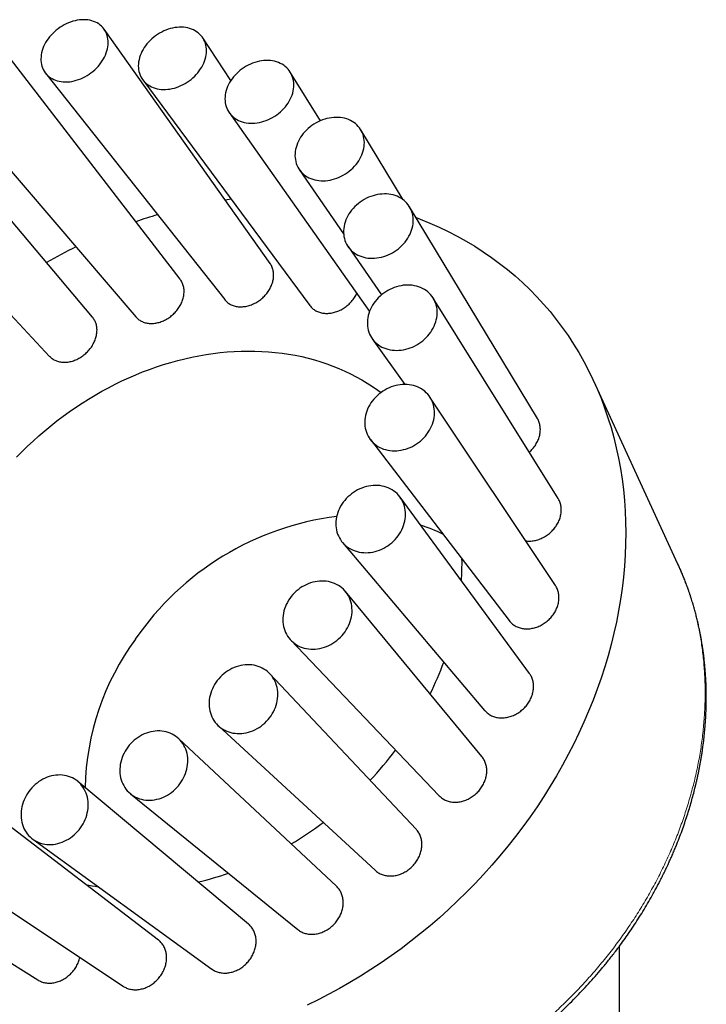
# Model space of a CAD drawing. Header units: millimetres. Extents: x 8 to 1004, y 12 to 903.
# Tile 43 of 57: x 946 to 977, y 400 to 445. Entities that reach past the tile are written whole.
import ezdxf

# ---------------------------------------------------------------- set-up
doc = ezdxf.new("R2010")
doc.units = ezdxf.units.MM

msp = doc.modelspace()

# ---------------------------------------------------------------- linework, layer by layer
at = {"color": 7, "linetype": 'Continuous', "lineweight": 30}
for p, q in [((957.356, 433.641), (949.815, 444.29)), ((955.573, 441.963), (954.295, 443.902)), ((953.267, 432.916), (945.137, 443.48)), ((947.147, 442.293), (955.292, 431.993)), ((959.654, 440.133), (958.275, 442.342)), ((951.564, 441.993), (959.169, 431.72)), ((949.285, 431.188), (940.58, 441.525)), ((942.549, 441.379), (951.255, 431.206)), ((955.499, 440.499), (961.878, 431.456)), ((963.411, 436.531), (961.483, 439.718)), ((938.086, 439.314), (947.333, 429.411)), ((958.683, 437.911), (960.7, 434.98)), ((969.511, 426.585), (963.699, 436.211)), ((960.901, 434.403), (962.42, 432.204)), ((970.455, 422.943), (964.772, 432.063)), ((962.003, 430.211), (963.491, 428.132)), ((975.903, 419.957), (972.074, 428.275)), ((970.333, 418.984), (964.626, 427.558)), ((961.916, 425.621), (968.23, 417.387)), ((969.151, 414.978), (963.267, 423.005)), ((960.65, 420.943), (967.111, 413.305)), ((975.901, 419.95), (975.899, 419.955)), ((966.99, 411.198), (960.785, 418.711)), ((958.293, 416.5), (965.032, 409.429)), ((963.995, 407.899), (957.35, 414.966)), ((955.006, 412.598), (962.135, 406.027)), ((960.374, 405.301), (953.198, 412.019)), ((956.377, 403.58), (948.617, 410.069)), ((951.009, 409.508), (958.615, 403.334)), ((952.278, 402.852), (943.923, 409.25)), ((946.569, 407.442), (954.707, 401.535)), ((937.571, 406.859), (946.798, 401.039)), ((941.986, 406.539), (950.677, 400.753)), ((973.247, 325.528), (973.247, 402.583))]:
    msp.add_line(p, q, dxfattribs=at)
at = {"color": 7, "linetype": 'Continuous', "lineweight": 30, "flags": 128}
for points in [[(949.963, 443.398), (949.981, 443.49), (949.992, 443.581), (949.996, 443.672), (949.995, 443.76), (949.986, 443.847), (949.971, 443.932), (949.95, 444.014), (949.922, 444.092), (949.888, 444.168), (949.848, 444.24), (949.802, 444.308), (949.75, 444.371), (949.693, 444.431), (949.63, 444.485), (949.563, 444.534), (949.491, 444.578), (949.414, 444.617), (949.334, 444.65), (949.249, 444.677), (949.162, 444.699), (949.071, 444.714), (948.978, 444.724), (948.882, 444.727), (948.785, 444.724), (948.686, 444.716), (948.587, 444.701), (948.487, 444.681), (948.386, 444.654), (948.287, 444.622), (948.188, 444.584), (948.09, 444.541), (947.993, 444.492), (947.899, 444.439), (947.807, 444.38), (947.718, 444.317), (947.633, 444.25), (947.55, 444.179), (947.472, 444.103), (947.398, 444.025), (947.329, 443.944), (947.264, 443.859), (947.205, 443.773), (947.151, 443.684), (947.102, 443.594), (947.06, 443.503), (947.023, 443.411), (946.993, 443.318), (946.969, 443.226), (946.951, 443.133), (946.94, 443.042), (946.935, 442.952), (946.937, 442.863), (946.945, 442.776), (946.96, 442.692), (946.982, 442.61), (947.01, 442.531), (947.044, 442.455), (947.084, 442.383), (947.13, 442.315), (947.181, 442.252), (947.239, 442.193), (947.301, 442.138), (947.369, 442.089), (947.441, 442.045), (947.517, 442.007), (947.598, 441.973), (947.682, 441.946), (947.77, 441.925), (947.861, 441.909), (947.954, 441.9), (948.049, 441.896), (948.147, 441.899), (948.245, 441.907), (948.345, 441.922), (948.445, 441.943), (948.545, 441.969), (948.645, 442.001), (948.744, 442.039), (948.842, 442.083), (948.938, 442.131), (949.032, 442.185), (949.124, 442.243), (949.213, 442.306), (949.299, 442.373), (949.381, 442.445), (949.459, 442.52), (949.533, 442.598), (949.603, 442.68), (949.667, 442.764), (949.727, 442.85), (949.781, 442.939), (949.829, 443.029), (949.872, 443.12), (949.909, 443.212), (949.939, 443.305), (949.963, 443.398)], [(954.299, 442.662), (954.342, 442.753), (954.378, 442.845), (954.409, 442.938), (954.432, 443.03), (954.45, 443.123), (954.46, 443.215), (954.464, 443.306), (954.462, 443.395), (954.453, 443.482), (954.437, 443.568), (954.414, 443.651), (954.386, 443.73), (954.351, 443.807), (954.31, 443.88), (954.262, 443.949), (954.209, 444.014), (954.151, 444.075), (954.087, 444.13), (954.018, 444.181), (953.945, 444.227), (953.867, 444.267), (953.785, 444.301), (953.699, 444.33), (953.61, 444.353), (953.518, 444.37), (953.423, 444.382), (953.327, 444.387), (953.228, 444.386), (953.128, 444.379), (953.027, 444.366), (952.926, 444.347), (952.824, 444.322), (952.723, 444.291), (952.623, 444.255), (952.524, 444.213), (952.427, 444.166), (952.332, 444.113), (952.239, 444.056), (952.149, 443.994), (952.063, 443.928), (951.98, 443.857), (951.901, 443.783), (951.827, 443.706), (951.757, 443.625), (951.692, 443.541), (951.632, 443.455), (951.578, 443.367), (951.529, 443.277), (951.487, 443.186), (951.45, 443.094), (951.42, 443.001), (951.397, 442.908), (951.379, 442.816), (951.369, 442.724), (951.365, 442.633), (951.367, 442.544), (951.376, 442.456), (951.392, 442.371), (951.414, 442.288), (951.443, 442.208), (951.478, 442.132), (951.519, 442.059), (951.567, 441.99), (951.619, 441.925), (951.678, 441.864), (951.742, 441.809), (951.81, 441.758), (951.884, 441.712), (951.962, 441.672), (952.044, 441.638), (952.13, 441.609), (952.219, 441.586), (952.311, 441.568), (952.405, 441.557), (952.502, 441.552), (952.601, 441.553), (952.701, 441.56), (952.802, 441.573), (952.903, 441.592), (953.004, 441.617), (953.105, 441.648), (953.206, 441.684), (953.305, 441.726), (953.402, 441.773), (953.497, 441.826), (953.59, 441.883), (953.68, 441.945), (953.766, 442.011), (953.849, 442.081), (953.928, 442.156), (954.002, 442.233), (954.072, 442.314), (954.137, 442.398), (954.197, 442.484), (954.251, 442.572), (954.299, 442.662)], [(958.05, 440.764), (958.114, 440.848), (958.174, 440.934), (958.228, 441.022), (958.276, 441.112), (958.318, 441.204), (958.354, 441.296), (958.384, 441.389), (958.407, 441.483), (958.424, 441.576), (958.433, 441.669), (958.437, 441.76), (958.433, 441.851), (958.423, 441.939), (958.406, 442.026), (958.383, 442.11), (958.353, 442.191), (958.317, 442.269), (958.274, 442.343), (958.226, 442.414), (958.172, 442.481), (958.112, 442.543), (958.047, 442.6), (957.977, 442.652), (957.902, 442.699), (957.822, 442.741), (957.739, 442.777), (957.652, 442.808), (957.562, 442.833), (957.468, 442.851), (957.372, 442.864), (957.274, 442.871), (957.174, 442.871), (957.073, 442.866), (956.971, 442.854), (956.869, 442.837), (956.767, 442.813), (956.665, 442.783), (956.564, 442.748), (956.464, 442.707), (956.366, 442.661), (956.27, 442.61), (956.177, 442.553), (956.086, 442.492), (956, 442.426), (955.916, 442.357), (955.837, 442.283), (955.763, 442.206), (955.693, 442.125), (955.628, 442.041), (955.568, 441.955), (955.514, 441.867), (955.466, 441.777), (955.424, 441.685), (955.388, 441.593), (955.358, 441.5), (955.335, 441.406), (955.319, 441.313), (955.309, 441.22), (955.306, 441.129), (955.309, 441.038), (955.319, 440.95), (955.336, 440.863), (955.359, 440.779), (955.389, 440.698), (955.425, 440.62), (955.468, 440.546), (955.516, 440.475), (955.571, 440.409), (955.63, 440.347), (955.695, 440.289), (955.766, 440.237), (955.84, 440.19), (955.92, 440.148), (956.003, 440.112), (956.09, 440.081), (956.181, 440.057), (956.274, 440.038), (956.37, 440.025), (956.468, 440.018), (956.568, 440.018), (956.669, 440.023), (956.771, 440.035), (956.873, 440.053), (956.976, 440.076), (957.077, 440.106), (957.179, 440.141), (957.278, 440.182), (957.376, 440.228), (957.472, 440.28), (957.565, 440.336), (957.656, 440.397), (957.743, 440.463), (957.826, 440.533), (957.905, 440.606), (957.98, 440.684), (958.05, 440.764)], [(960.958, 437.834), (961.041, 437.904), (961.12, 437.978), (961.194, 438.056), (961.264, 438.136), (961.328, 438.22), (961.388, 438.307), (961.441, 438.396), (961.489, 438.486), (961.53, 438.579), (961.565, 438.672), (961.594, 438.766), (961.616, 438.861), (961.632, 438.955), (961.641, 439.049), (961.643, 439.142), (961.639, 439.233), (961.627, 439.323), (961.609, 439.411), (961.585, 439.497), (961.554, 439.58), (961.516, 439.659), (961.472, 439.735), (961.423, 439.807), (961.367, 439.875), (961.306, 439.939), (961.24, 439.998), (961.168, 440.052), (961.092, 440.101), (961.012, 440.144), (960.927, 440.182), (960.839, 440.214), (960.747, 440.24), (960.653, 440.26), (960.556, 440.274), (960.456, 440.282), (960.356, 440.284), (960.254, 440.28), (960.151, 440.269), (960.048, 440.253), (959.944, 440.23), (959.842, 440.201), (959.74, 440.167), (959.64, 440.127), (959.542, 440.081), (959.445, 440.03), (959.352, 439.974), (959.261, 439.913), (959.174, 439.848), (959.091, 439.778), (959.012, 439.704), (958.938, 439.626), (958.868, 439.546), (958.804, 439.462), (958.744, 439.375), (958.691, 439.286), (958.643, 439.196), (958.602, 439.103), (958.567, 439.01), (958.538, 438.916), (958.516, 438.821), (958.5, 438.727), (958.491, 438.633), (958.489, 438.54), (958.493, 438.449), (958.505, 438.359), (958.523, 438.271), (958.547, 438.185), (958.578, 438.102), (958.616, 438.023), (958.66, 437.947), (958.709, 437.875), (958.765, 437.807), (958.826, 437.743), (958.892, 437.684), (958.964, 437.63), (959.04, 437.581), (959.12, 437.538), (959.205, 437.5), (959.293, 437.468), (959.385, 437.442), (959.479, 437.422), (959.576, 437.408), (959.676, 437.4), (959.776, 437.398), (959.878, 437.402), (959.981, 437.413), (960.084, 437.429), (960.187, 437.452), (960.29, 437.481), (960.392, 437.515), (960.492, 437.555), (960.59, 437.601), (960.687, 437.652), (960.78, 437.708), (960.87, 437.769), (960.958, 437.834)], [(962.825, 434.072), (962.922, 434.123), (963.015, 434.179), (963.105, 434.24), (963.192, 434.306), (963.275, 434.376), (963.354, 434.45), (963.428, 434.528), (963.497, 434.61), (963.561, 434.695), (963.619, 434.782), (963.672, 434.872), (963.719, 434.964), (963.759, 435.057), (963.794, 435.152), (963.821, 435.247), (963.843, 435.343), (963.857, 435.438), (963.865, 435.534), (963.866, 435.628), (963.86, 435.721), (963.848, 435.813), (963.828, 435.902), (963.803, 435.989), (963.77, 436.074), (963.731, 436.155), (963.686, 436.232), (963.635, 436.306), (963.579, 436.376), (963.516, 436.441), (963.449, 436.501), (963.376, 436.557), (963.299, 436.607), (963.217, 436.652), (963.131, 436.691), (963.042, 436.724), (962.95, 436.752), (962.854, 436.773), (962.756, 436.788), (962.656, 436.797), (962.555, 436.8), (962.452, 436.796), (962.349, 436.786), (962.245, 436.77), (962.141, 436.748), (962.038, 436.72), (961.937, 436.686), (961.836, 436.646), (961.738, 436.6), (961.641, 436.549), (961.548, 436.493), (961.458, 436.432), (961.371, 436.366), (961.288, 436.296), (961.209, 436.222), (961.135, 436.144), (961.066, 436.062), (961.002, 435.977), (960.944, 435.89), (960.891, 435.8), (960.844, 435.708), (960.804, 435.615), (960.769, 435.52), (960.741, 435.425), (960.72, 435.329), (960.706, 435.234), (960.698, 435.138), (960.697, 435.044), (960.703, 434.951), (960.715, 434.859), (960.734, 434.77), (960.76, 434.683), (960.793, 434.598), (960.831, 434.517), (960.876, 434.44), (960.927, 434.366), (960.984, 434.296), (961.047, 434.231), (961.114, 434.171), (961.187, 434.115), (961.264, 434.065), (961.346, 434.02), (961.431, 433.981), (961.521, 433.948), (961.613, 433.92), (961.709, 433.899), (961.807, 433.884), (961.907, 433.875), (962.008, 433.872), (962.111, 433.876), (962.214, 433.886), (962.318, 433.902), (962.421, 433.924), (962.524, 433.952), (962.626, 433.986), (962.727, 434.026), (962.825, 434.072)], [(955.307, 436.534), (955.499, 436.561), (955.577, 436.572)], [(963.995, 435.721), (964.184, 435.65), (964.617, 435.476), (965.043, 435.289), (965.461, 435.089), (965.871, 434.877), (966.273, 434.654), (966.667, 434.418), (967.052, 434.171), (967.428, 433.911), (967.795, 433.641), (968.152, 433.359), (968.5, 433.066), (968.838, 432.763), (969.165, 432.448), (969.482, 432.124), (969.789, 431.789), (970.085, 431.444), (970.369, 431.089), (970.643, 430.725), (970.905, 430.352), (971.155, 429.969), (971.393, 429.578), (971.62, 429.178), (971.835, 428.771), (972.037, 428.355), (972.227, 427.932), (972.404, 427.501), (972.569, 427.064), (972.721, 426.619), (972.86, 426.168), (972.987, 425.711), (973.1, 425.249), (973.2, 424.78), (973.287, 424.307), (973.36, 423.829), (973.421, 423.346), (973.468, 422.859), (973.502, 422.368), (973.522, 421.874), (973.529, 421.376), (973.523, 420.876), (973.503, 420.373), (973.469, 419.868), (973.423, 419.361), (973.363, 418.853), (973.29, 418.344), (973.203, 417.833), (973.104, 417.323), (972.991, 416.812), (972.865, 416.302), (972.726, 415.792), (972.575, 415.284), (972.41, 414.776), (972.233, 414.27), (972.044, 413.767), (971.842, 413.266), (971.628, 412.767), (971.402, 412.272), (971.164, 411.779), (970.914, 411.291), (970.652, 410.807), (970.379, 410.327), (970.095, 409.852), (969.8, 409.382), (969.494, 408.917), (969.177, 408.458), (968.85, 408.005), (968.512, 407.559), (968.165, 407.118), (967.808, 406.685), (967.441, 406.26), (967.066, 405.841), (966.681, 405.431), (966.287, 405.028), (965.885, 404.634), (965.475, 404.249), (965.058, 403.872), (964.632, 403.505), (964.199, 403.147), (963.759, 402.799), (963.313, 402.46), (962.86, 402.132), (962.401, 401.814), (961.936, 401.507), (961.466, 401.21), (960.99, 400.924), (960.51, 400.65), (960.025, 400.387), (959.537, 400.135), (959.044, 399.896)], [(963.526, 429.733), (963.629, 429.761), (963.731, 429.795), (963.831, 429.835), (963.929, 429.881), (964.025, 429.933), (964.118, 429.989), (964.208, 430.051), (964.295, 430.117), (964.377, 430.188), (964.455, 430.264), (964.528, 430.343), (964.597, 430.425), (964.66, 430.511), (964.717, 430.6), (964.769, 430.691), (964.815, 430.784), (964.855, 430.879), (964.888, 430.975), (964.914, 431.071), (964.934, 431.169), (964.948, 431.266), (964.954, 431.363), (964.954, 431.459), (964.947, 431.553), (964.933, 431.646), (964.913, 431.737), (964.886, 431.826), (964.852, 431.912), (964.812, 431.994), (964.766, 432.073), (964.714, 432.149), (964.656, 432.22), (964.592, 432.286), (964.524, 432.348), (964.45, 432.405), (964.372, 432.456), (964.289, 432.502), (964.202, 432.542), (964.112, 432.576), (964.019, 432.604), (963.923, 432.626), (963.824, 432.642), (963.724, 432.652), (963.622, 432.655), (963.519, 432.652), (963.415, 432.642), (963.311, 432.626), (963.207, 432.604), (963.104, 432.576), (963.002, 432.542), (962.902, 432.502), (962.804, 432.456), (962.708, 432.404), (962.615, 432.348), (962.525, 432.286), (962.438, 432.22), (962.356, 432.149), (962.278, 432.073), (962.205, 431.994), (962.136, 431.912), (962.073, 431.826), (962.016, 431.737), (961.964, 431.646), (961.918, 431.553), (961.879, 431.459), (961.845, 431.363), (961.819, 431.266), (961.799, 431.169), (961.785, 431.071), (961.779, 430.974), (961.779, 430.879), (961.786, 430.784), (961.8, 430.691), (961.82, 430.6), (961.847, 430.511), (961.881, 430.425), (961.921, 430.343), (961.967, 430.264), (962.019, 430.188), (962.077, 430.117), (962.141, 430.051), (962.209, 429.989), (962.283, 429.933), (962.361, 429.881), (962.444, 429.835), (962.531, 429.795), (962.621, 429.761), (962.714, 429.733), (962.81, 429.711), (962.909, 429.695), (963.009, 429.685), (963.111, 429.682), (963.214, 429.685), (963.318, 429.695), (963.422, 429.711), (963.526, 429.733)], [(945.827, 424.817), (946.074, 425.069), (946.326, 425.317), (946.584, 425.559), (946.846, 425.795), (947.113, 426.026), (947.385, 426.251), (947.661, 426.469), (947.942, 426.682), (948.226, 426.888), (948.514, 427.088), (948.806, 427.281), (949.101, 427.467), (949.4, 427.646), (949.701, 427.819), (950.006, 427.984), (950.313, 428.142), (950.622, 428.292), (950.934, 428.435), (951.247, 428.571), (951.562, 428.699), (951.879, 428.819), (952.197, 428.931), (952.516, 429.036), (952.837, 429.132), (953.157, 429.221), (953.478, 429.301), (953.8, 429.373), (954.121, 429.437), (954.443, 429.493), (954.763, 429.54), (955.083, 429.579), (955.403, 429.61), (955.721, 429.633), (956.038, 429.647), (956.353, 429.652), (956.666, 429.65), (956.978, 429.638), (957.287, 429.619), (957.594, 429.591), (957.899, 429.555), (958.201, 429.51), (958.499, 429.457), (958.795, 429.396), (959.087, 429.327), (959.375, 429.249), (959.659, 429.164), (959.94, 429.07), (960.216, 428.968), (960.488, 428.859), (960.756, 428.741), (961.018, 428.616), (961.276, 428.483), (961.528, 428.343), (961.776, 428.195), (962.017, 428.039), (962.254, 427.876), (962.403, 427.768)], [(963.011, 425.113), (963.114, 425.116), (963.218, 425.126), (963.322, 425.142), (963.425, 425.165), (963.528, 425.193), (963.63, 425.228), (963.73, 425.269), (963.828, 425.315), (963.923, 425.367), (964.016, 425.425), (964.105, 425.488), (964.191, 425.555), (964.272, 425.627), (964.349, 425.704), (964.422, 425.784), (964.489, 425.868), (964.551, 425.955), (964.608, 426.045), (964.658, 426.137), (964.703, 426.232), (964.741, 426.328), (964.773, 426.425), (964.799, 426.524), (964.818, 426.622), (964.83, 426.721), (964.835, 426.82), (964.834, 426.917), (964.825, 427.013), (964.81, 427.108), (964.789, 427.2), (964.76, 427.29), (964.726, 427.377), (964.684, 427.461), (964.637, 427.541), (964.584, 427.618), (964.525, 427.69), (964.46, 427.757), (964.391, 427.82), (964.316, 427.878), (964.237, 427.93), (964.154, 427.976), (964.067, 428.017), (963.976, 428.052), (963.882, 428.081), (963.786, 428.103), (963.687, 428.119), (963.586, 428.129), (963.484, 428.132), (963.38, 428.129), (963.277, 428.119), (963.173, 428.103), (963.069, 428.081), (962.966, 428.052), (962.865, 428.017), (962.765, 427.976), (962.667, 427.93), (962.571, 427.878), (962.479, 427.82), (962.389, 427.758), (962.304, 427.69), (962.222, 427.618), (962.145, 427.542), (962.073, 427.461), (962.005, 427.377), (961.943, 427.29), (961.887, 427.2), (961.836, 427.108), (961.791, 427.013), (961.753, 426.917), (961.721, 426.82), (961.696, 426.721), (961.677, 426.623), (961.665, 426.524), (961.659, 426.426), (961.661, 426.328), (961.669, 426.232), (961.684, 426.137), (961.706, 426.045), (961.734, 425.955), (961.769, 425.868), (961.81, 425.784), (961.857, 425.704), (961.911, 425.627), (961.97, 425.555), (962.034, 425.488), (962.104, 425.425), (962.178, 425.368), (962.257, 425.315), (962.341, 425.269), (962.428, 425.228), (962.519, 425.193), (962.612, 425.165), (962.709, 425.142), (962.808, 425.126), (962.909, 425.116), (963.011, 425.113)], [(961.316, 420.528), (961.413, 420.505), (961.512, 420.489), (961.612, 420.48), (961.714, 420.477), (961.818, 420.481), (961.921, 420.491), (962.025, 420.507), (962.128, 420.531), (962.23, 420.56), (962.331, 420.596), (962.431, 420.637), (962.528, 420.685), (962.623, 420.738), (962.714, 420.797), (962.803, 420.861), (962.887, 420.929), (962.968, 421.003), (963.044, 421.08), (963.115, 421.162), (963.182, 421.247), (963.243, 421.336), (963.298, 421.427), (963.347, 421.521), (963.391, 421.617), (963.428, 421.715), (963.459, 421.814), (963.483, 421.913), (963.501, 422.014), (963.511, 422.114), (963.515, 422.213), (963.513, 422.312), (963.503, 422.41), (963.487, 422.505), (963.464, 422.599), (963.435, 422.69), (963.399, 422.778), (963.357, 422.863), (963.309, 422.944), (963.254, 423.022), (963.195, 423.095), (963.129, 423.163), (963.059, 423.226), (962.984, 423.284), (962.904, 423.337), (962.82, 423.384), (962.733, 423.425), (962.642, 423.46), (962.548, 423.488), (962.451, 423.511), (962.352, 423.527), (962.251, 423.536), (962.149, 423.539), (962.046, 423.535), (961.942, 423.525), (961.839, 423.508), (961.736, 423.485), (961.633, 423.456), (961.532, 423.42), (961.433, 423.379), (961.335, 423.331), (961.241, 423.278), (961.149, 423.219), (961.061, 423.155), (960.976, 423.087), (960.895, 423.013), (960.819, 422.936), (960.748, 422.854), (960.682, 422.769), (960.621, 422.68), (960.565, 422.589), (960.516, 422.495), (960.473, 422.399), (960.435, 422.301), (960.405, 422.202), (960.38, 422.102), (960.363, 422.002), (960.352, 421.902), (960.348, 421.803), (960.351, 421.704), (960.36, 421.606), (960.376, 421.51), (960.399, 421.417), (960.429, 421.326), (960.464, 421.238), (960.507, 421.153), (960.555, 421.071), (960.609, 420.994), (960.669, 420.921), (960.734, 420.853), (960.804, 420.79), (960.88, 420.732), (960.959, 420.679), (961.043, 420.632), (961.131, 420.591), (961.222, 420.556), (961.316, 420.528)], [(958.556, 416.289), (958.64, 416.242), (958.728, 416.201), (958.819, 416.166), (958.913, 416.138), (959.01, 416.116), (959.109, 416.101), (959.209, 416.092), (959.311, 416.089), (959.414, 416.094), (959.517, 416.105), (959.62, 416.122), (959.722, 416.147), (959.824, 416.177), (959.924, 416.214), (960.023, 416.257), (960.119, 416.305), (960.213, 416.36), (960.303, 416.42), (960.391, 416.485), (960.474, 416.555), (960.554, 416.63), (960.629, 416.709), (960.699, 416.792), (960.764, 416.878), (960.823, 416.968), (960.877, 417.061), (960.926, 417.157), (960.968, 417.254), (961.004, 417.353), (961.033, 417.453), (961.056, 417.554), (961.072, 417.656), (961.082, 417.757), (961.085, 417.858), (961.081, 417.958), (961.071, 418.056), (961.053, 418.153), (961.029, 418.247), (960.999, 418.339), (960.962, 418.428), (960.919, 418.514), (960.87, 418.596), (960.816, 418.673), (960.755, 418.747), (960.689, 418.815), (960.619, 418.879), (960.543, 418.937), (960.463, 418.989), (960.379, 419.036), (960.291, 419.077), (960.2, 419.112), (960.106, 419.14), (960.009, 419.162), (959.911, 419.178), (959.81, 419.187), (959.708, 419.189), (959.606, 419.184), (959.503, 419.173), (959.4, 419.156), (959.297, 419.132), (959.195, 419.101), (959.095, 419.065), (958.997, 419.022), (958.9, 418.973), (958.807, 418.919), (958.716, 418.859), (958.629, 418.793), (958.545, 418.723), (958.466, 418.649), (958.391, 418.57), (958.321, 418.486), (958.256, 418.4), (958.196, 418.31), (958.142, 418.217), (958.094, 418.122), (958.052, 418.024), (958.016, 417.925), (957.986, 417.825), (957.963, 417.724), (957.947, 417.623), (957.937, 417.521), (957.934, 417.421), (957.938, 417.321), (957.949, 417.222), (957.966, 417.126), (957.99, 417.031), (958.02, 416.939), (958.057, 416.85), (958.1, 416.765), (958.149, 416.683), (958.204, 416.605), (958.264, 416.532), (958.33, 416.463), (958.401, 416.4), (958.476, 416.342), (958.556, 416.289)], [(954.92, 412.686), (954.986, 412.617), (955.057, 412.554), (955.133, 412.496), (955.213, 412.443), (955.297, 412.397), (955.384, 412.357), (955.475, 412.322), (955.569, 412.295), (955.665, 412.273), (955.764, 412.259), (955.863, 412.251), (955.965, 412.249), (956.066, 412.255), (956.169, 412.267), (956.271, 412.285), (956.373, 412.311), (956.473, 412.342), (956.572, 412.38), (956.67, 412.424), (956.765, 412.474), (956.858, 412.53), (956.947, 412.591), (957.033, 412.658), (957.115, 412.729), (957.193, 412.805), (957.267, 412.886), (957.336, 412.97), (957.4, 413.058), (957.458, 413.15), (957.511, 413.244), (957.558, 413.34), (957.598, 413.439), (957.633, 413.539), (957.661, 413.64), (957.683, 413.742), (957.698, 413.845), (957.707, 413.947), (957.709, 414.049), (957.704, 414.149), (957.692, 414.249), (957.674, 414.346), (957.65, 414.441), (957.618, 414.534), (957.581, 414.623), (957.537, 414.709), (957.488, 414.791), (957.433, 414.869), (957.372, 414.942), (957.306, 415.011), (957.235, 415.074), (957.159, 415.132), (957.079, 415.184), (956.995, 415.231), (956.908, 415.271), (956.817, 415.305), (956.723, 415.333), (956.627, 415.354), (956.529, 415.369), (956.429, 415.377), (956.327, 415.378), (956.226, 415.373), (956.123, 415.361), (956.021, 415.342), (955.92, 415.317), (955.819, 415.285), (955.72, 415.248), (955.622, 415.203), (955.527, 415.153), (955.435, 415.098), (955.345, 415.036), (955.259, 414.97), (955.177, 414.898), (955.099, 414.822), (955.025, 414.742), (954.956, 414.657), (954.892, 414.569), (954.834, 414.478), (954.781, 414.384), (954.734, 414.288), (954.694, 414.189), (954.659, 414.089), (954.631, 413.987), (954.609, 413.885), (954.594, 413.783), (954.585, 413.681), (954.583, 413.579), (954.588, 413.478), (954.6, 413.379), (954.618, 413.282), (954.643, 413.187), (954.674, 413.094), (954.711, 413.005), (954.755, 412.919), (954.804, 412.837), (954.859, 412.759), (954.92, 412.686)], [(950.655, 409.964), (950.699, 409.878), (950.749, 409.796), (950.804, 409.718), (950.865, 409.645), (950.931, 409.577), (951.002, 409.514), (951.077, 409.456), (951.157, 409.405), (951.241, 409.359), (951.328, 409.319), (951.418, 409.286), (951.511, 409.259), (951.607, 409.238), (951.704, 409.225), (951.803, 409.218), (951.903, 409.217), (952.004, 409.224), (952.105, 409.237), (952.206, 409.257), (952.307, 409.284), (952.406, 409.316), (952.504, 409.356), (952.6, 409.401), (952.694, 409.452), (952.786, 409.51), (952.874, 409.572), (952.958, 409.64), (953.039, 409.713), (953.116, 409.79), (953.188, 409.872), (953.256, 409.957), (953.318, 410.047), (953.375, 410.139), (953.427, 410.234), (953.472, 410.332), (953.512, 410.431), (953.545, 410.532), (953.573, 410.635), (953.593, 410.738), (953.608, 410.841), (953.615, 410.944), (953.616, 411.046), (953.611, 411.147), (953.598, 411.247), (953.58, 411.345), (953.554, 411.44), (953.523, 411.533), (953.485, 411.622), (953.441, 411.708), (953.391, 411.79), (953.336, 411.867), (953.275, 411.941), (953.209, 412.009), (953.138, 412.072), (953.063, 412.129), (952.983, 412.181), (952.9, 412.227), (952.813, 412.267), (952.722, 412.3), (952.629, 412.327), (952.534, 412.347), (952.436, 412.361), (952.337, 412.368), (952.237, 412.368), (952.136, 412.362), (952.035, 412.348), (951.934, 412.328), (951.833, 412.302), (951.734, 412.269), (951.636, 412.23), (951.54, 412.184), (951.446, 412.133), (951.355, 412.076), (951.267, 412.013), (951.182, 411.946), (951.101, 411.873), (951.024, 411.795), (950.952, 411.714), (950.884, 411.628), (950.822, 411.539), (950.765, 411.446), (950.714, 411.351), (950.668, 411.254), (950.628, 411.154), (950.595, 411.053), (950.568, 410.951), (950.547, 410.848), (950.533, 410.745), (950.525, 410.642), (950.524, 410.54), (950.53, 410.438), (950.542, 410.339), (950.561, 410.241), (950.586, 410.146), (950.617, 410.053), (950.655, 409.964)], [(946.052, 408.308), (946.071, 408.21), (946.097, 408.115), (946.129, 408.022), (946.166, 407.933), (946.21, 407.848), (946.26, 407.766), (946.315, 407.689), (946.375, 407.616), (946.441, 407.549), (946.511, 407.486), (946.586, 407.43), (946.665, 407.379), (946.748, 407.334), (946.834, 407.295), (946.924, 407.263), (947.016, 407.237), (947.11, 407.217), (947.207, 407.205), (947.305, 407.199), (947.404, 407.2), (947.503, 407.208), (947.603, 407.222), (947.703, 407.243), (947.802, 407.271), (947.9, 407.305), (947.997, 407.346), (948.091, 407.393), (948.184, 407.445), (948.274, 407.504), (948.36, 407.567), (948.444, 407.637), (948.523, 407.71), (948.599, 407.789), (948.67, 407.872), (948.736, 407.958), (948.797, 408.049), (948.853, 408.142), (948.903, 408.238), (948.948, 408.336), (948.986, 408.437), (949.019, 408.539), (949.045, 408.641), (949.065, 408.745), (949.078, 408.848), (949.085, 408.952), (949.086, 409.054), (949.08, 409.156), (949.067, 409.255), (949.048, 409.353), (949.023, 409.449), (948.991, 409.541), (948.953, 409.63), (948.909, 409.716), (948.86, 409.797), (948.804, 409.875), (948.744, 409.947), (948.678, 410.015), (948.608, 410.077), (948.533, 410.134), (948.454, 410.185), (948.371, 410.23), (948.285, 410.269), (948.196, 410.301), (948.104, 410.327), (948.009, 410.346), (947.913, 410.359), (947.815, 410.364), (947.716, 410.363), (947.616, 410.356), (947.516, 410.341), (947.416, 410.32), (947.317, 410.292), (947.219, 410.258), (947.123, 410.218), (947.028, 410.171), (946.935, 410.118), (946.846, 410.06), (946.759, 409.996), (946.676, 409.927), (946.596, 409.853), (946.521, 409.775), (946.45, 409.692), (946.384, 409.605), (946.322, 409.515), (946.267, 409.422), (946.216, 409.325), (946.172, 409.227), (946.133, 409.127), (946.101, 409.025), (946.074, 408.922), (946.054, 408.819), (946.041, 408.715), (946.034, 408.612), (946.034, 408.509), (946.04, 408.408), (946.052, 408.308)]]:
    msp.add_lwpolyline(points, dxfattribs=at)
at = {"color": 7, "linetype": 'Continuous', "lineweight": 30}
for centre, radius, start, end in [((958.77, 413.961), 22.847, 106.6113, 109.2149), ((959.595, 411.997), 24.98, 116.2948, 119.7789), ((962.02, 409.142), 13.085, 97.1771, 145.5559), ((961.697, 414.159), 7.978, 63.8338, 71.7242), ((954.221, 420), 11.863, 356.1269, 0.9028), ((960.846, 409.527), 11.904, 143.8861, 178.7072), ((951.178, 420.67), 14.996, 333.8045, 339.8272), ((949.782, 421.487), 16.618, 316.8482, 323.0454), ((949.974, 421.205), 16.28, 300.8333, 307.0065), ((950.879, 419.193), 14.065, 283.1711, 289.0088), ((951.106, 415.741), 10.578, 258.3993, 261.5456)]:
    msp.add_arc(centre, radius, start, end, dxfattribs=at)
for points, knots in [([(955.293, 431.994), (955.3, 431.985), (955.324, 431.953), (955.374, 431.903), (955.441, 431.846), (955.515, 431.796), (955.594, 431.754), (955.678, 431.72), (955.767, 431.693), (955.86, 431.675), (955.955, 431.665), (956.053, 431.663), (956.154, 431.67), (956.255, 431.684), (956.357, 431.707), (956.457, 431.738), (956.558, 431.776), (956.656, 431.822), (956.752, 431.875), (956.845, 431.935), (956.935, 432.002), (957.019, 432.074), (957.099, 432.151), (957.173, 432.233), (957.241, 432.321), (957.303, 432.411), (957.357, 432.504), (957.404, 432.6), (957.444, 432.698), (957.475, 432.797), (957.498, 432.895), (957.512, 432.993), (957.518, 433.091), (957.516, 433.187), (957.504, 433.28), (957.485, 433.37), (957.456, 433.457), (957.419, 433.538), (957.386, 433.6), (957.362, 433.632), (957.355, 433.641)], [0, 0, 0, 0, 0.010455, 0.037706, 0.064958, 0.092708, 0.119415, 0.146602, 0.173788, 0.201472, 0.228126, 0.255258, 0.28239, 0.310017, 0.336649, 0.363757, 0.390864, 0.418465, 0.445111, 0.472233, 0.499355, 0.526969, 0.553662, 0.580832, 0.608001, 0.635663, 0.662419, 0.689653, 0.716887, 0.744614, 0.771425, 0.798421, 0.826003, 0.853788, 0.880618, 0.907634, 0.935238, 0.963046, 0.989848, 1, 1, 1, 1]), ([(951.256, 431.206), (951.259, 431.202), (951.28, 431.176), (951.326, 431.132), (951.393, 431.076), (951.468, 431.028), (951.547, 430.988), (951.632, 430.955), (951.721, 430.93), (951.813, 430.914), (951.908, 430.905), (952.007, 430.906), (952.107, 430.914), (952.208, 430.931), (952.308, 430.955), (952.409, 430.988), (952.509, 431.028), (952.606, 431.076), (952.701, 431.131), (952.793, 431.193), (952.881, 431.26), (952.964, 431.334), (953.042, 431.412), (953.115, 431.496), (953.182, 431.584), (953.242, 431.675), (953.295, 431.769), (953.34, 431.865), (953.378, 431.963), (953.408, 432.062), (953.43, 432.16), (953.443, 432.259), (953.447, 432.356), (953.444, 432.451), (953.431, 432.543), (953.41, 432.633), (953.381, 432.718), (953.343, 432.799), (953.305, 432.865), (953.277, 432.901), (953.266, 432.915)], [0, 0, 0, 0, 0.004585, 0.031875, 0.059664, 0.086425, 0.113667, 0.140909, 0.168648, 0.195346, 0.222523, 0.249699, 0.277373, 0.304018, 0.33114, 0.358263, 0.38588, 0.412503, 0.439601, 0.4667, 0.494291, 0.52093, 0.548043, 0.575156, 0.602761, 0.629447, 0.656608, 0.683769, 0.711422, 0.738171, 0.765396, 0.792622, 0.82034, 0.847143, 0.874423, 0.901704, 0.92948, 0.956301, 0.983308, 1, 1, 1, 1]), ([(959.17, 431.72), (959.178, 431.709), (959.203, 431.674), (959.254, 431.621), (959.32, 431.561), (959.393, 431.51), (959.471, 431.466), (959.555, 431.429), (959.644, 431.4), (959.736, 431.379), (959.832, 431.367), (959.929, 431.362), (960.03, 431.366), (960.132, 431.379), (960.234, 431.399), (960.335, 431.427), (960.437, 431.463), (960.537, 431.507), (960.634, 431.558), (960.727, 431.616), (960.819, 431.681), (960.905, 431.751), (960.986, 431.828), (961.062, 431.908), (961.132, 431.995), (961.195, 432.084), (961.251, 432.177), (961.285, 432.241), (961.3, 432.274), (961.3, 432.275)], [0, 0, 0, 0, 0.01885, 0.058081, 0.09731, 0.137257, 0.175734, 0.2149, 0.254067, 0.293949, 0.332379, 0.371497, 0.410615, 0.450444, 0.48888, 0.528003, 0.567125, 0.606957, 0.645451, 0.68463, 0.72381, 0.763698, 0.80228, 0.841548, 0.880817, 0.920797, 0.959464, 0.99882, 1, 1, 1, 1]), ([(947.334, 429.412), (947.34, 429.404), (947.366, 429.375), (947.418, 429.331), (947.489, 429.279), (947.566, 429.236), (947.649, 429.2), (947.736, 429.173), (947.826, 429.153), (947.92, 429.142), (948.017, 429.139), (948.116, 429.145), (948.216, 429.159), (948.316, 429.18), (948.417, 429.211), (948.516, 429.249), (948.614, 429.294), (948.709, 429.347), (948.802, 429.406), (948.891, 429.472), (948.976, 429.544), (949.055, 429.621), (949.13, 429.704), (949.199, 429.79), (949.261, 429.88), (949.316, 429.973), (949.365, 430.069), (949.405, 430.167), (949.438, 430.266), (949.463, 430.364), (949.479, 430.463), (949.487, 430.561), (949.487, 430.657), (949.478, 430.75), (949.46, 430.841), (949.435, 430.928), (949.401, 431.01), (949.359, 431.087), (949.32, 431.147), (949.293, 431.178), (949.284, 431.187)], [0, 0, 0, 0, 0.009428, 0.03722, 0.064019, 0.0913, 0.118581, 0.14636, 0.173108, 0.200337, 0.227565, 0.255292, 0.281977, 0.309141, 0.336304, 0.363964, 0.390599, 0.417712, 0.444824, 0.47243, 0.499048, 0.526141, 0.553234, 0.580819, 0.607456, 0.634568, 0.66168, 0.689283, 0.715971, 0.743134, 0.770297, 0.797952, 0.824703, 0.85193, 0.879158, 0.906879, 0.93368, 0.96096, 0.98824, 1, 1, 1, 1]), ([(969.142, 425.051), (969.157, 425.065), (969.201, 425.103), (969.266, 425.171), (969.338, 425.255), (969.404, 425.344), (969.463, 425.437), (969.513, 425.532), (969.556, 425.63), (969.592, 425.729), (969.618, 425.829), (969.636, 425.929), (969.645, 426.028), (969.646, 426.127), (969.638, 426.223), (969.621, 426.316), (969.596, 426.405), (969.561, 426.491), (969.533, 426.551), (969.513, 426.581), (969.511, 426.585)], [0, 0, 0, 0, 0.0337419, 0.0926773, 0.1520225, 0.2126616, 0.2737484, 0.3326029, 0.3925151, 0.4524271, 0.5134353, 0.5721394, 0.6318987, 0.6916579, 0.7525104, 0.8110645, 0.8706688, 0.9302731, 0.990965, 1, 1, 1, 1]), ([(968.981, 421.015), (968.993, 421.013), (969.037, 421.006), (969.117, 421.003), (969.219, 421.006), (969.323, 421.017), (969.426, 421.037), (969.53, 421.065), (969.632, 421.101), (969.733, 421.145), (969.83, 421.196), (969.925, 421.255), (970.016, 421.321), (970.102, 421.392), (970.183, 421.469), (970.258, 421.552), (970.327, 421.639), (970.389, 421.73), (970.443, 421.824), (970.49, 421.922), (970.529, 422.02), (970.559, 422.12), (970.581, 422.22), (970.595, 422.321), (970.599, 422.42), (970.595, 422.518), (970.583, 422.612), (970.561, 422.705), (970.531, 422.794), (970.496, 422.874), (970.468, 422.921), (970.454, 422.943)], [0, 0, 0, 0, 0.012463, 0.047918, 0.084015, 0.118929, 0.154465, 0.190002, 0.226183, 0.261142, 0.296345, 0.332313, 0.368545, 0.403493, 0.439068, 0.474643, 0.510869, 0.545748, 0.581255, 0.616762, 0.652919, 0.687704, 0.723114, 0.758524, 0.794582, 0.82929, 0.864621, 0.899951, 0.935926, 0.970613, 1, 1, 1, 1]), ([(951.286, 395.203), (951.314, 395.191), (951.394, 395.155), (951.516, 395.103), (951.656, 395.044), (951.791, 394.99), (951.923, 394.938), (952.044, 394.892), (952.149, 394.853), (952.237, 394.821), (952.308, 394.796), (952.362, 394.777), (952.409, 394.761), (952.46, 394.744), (952.537, 394.718), (952.641, 394.683), (952.771, 394.642), (952.909, 394.6), (953.049, 394.558), (953.193, 394.517), (953.344, 394.476), (953.514, 394.431), (953.666, 394.394), (953.794, 394.364), (953.891, 394.342), (953.983, 394.321), (954.063, 394.304), (954.129, 394.29), (954.178, 394.28), (954.215, 394.273), (954.245, 394.267), (954.276, 394.26), (954.313, 394.253), (954.37, 394.242), (954.451, 394.227), (954.56, 394.207), (954.684, 394.186), (954.815, 394.165), (954.961, 394.142), (955.12, 394.119), (955.293, 394.097), (955.465, 394.076), (955.639, 394.057), (955.81, 394.041), (955.974, 394.027), (956.121, 394.016), (956.248, 394.007), (956.357, 394.001), (956.453, 393.996), (956.53, 393.992), (956.592, 393.99), (956.649, 393.988), (956.717, 393.985), (956.8, 393.983), (956.896, 393.98), (957.005, 393.979), (957.125, 393.977), (957.251, 393.977), (957.379, 393.978), (957.504, 393.979), (957.627, 393.982), (957.789, 393.986), (957.988, 393.994), (958.222, 394.007), (958.448, 394.022), (958.666, 394.039), (958.873, 394.059), (959.065, 394.079), (959.239, 394.099), (959.393, 394.119), (959.527, 394.137), (959.642, 394.153), (959.729, 394.166), (959.79, 394.175), (959.832, 394.182), (959.873, 394.188), (959.92, 394.196), (959.987, 394.207), (960.076, 394.222), (960.193, 394.242), (960.327, 394.266), (960.473, 394.294), (960.627, 394.324), (960.911, 394.383), (961.328, 394.478), (961.879, 394.622), (962.437, 394.785), (963.003, 394.97), (963.534, 395.162), (964.03, 395.357), (964.493, 395.552), (964.96, 395.764), (965.432, 395.991), (965.918, 396.241), (966.417, 396.515), (966.928, 396.814), (967.44, 397.133), (967.945, 397.468), (968.437, 397.815), (968.903, 398.162), (969.343, 398.508), (969.758, 398.852), (970.157, 399.198), (970.541, 399.548), (970.898, 399.889), (971.23, 400.219), (971.539, 400.54), (971.84, 400.865), (972.14, 401.202), (972.445, 401.559), (972.755, 401.938), (973.033, 402.295), (973.282, 402.627), (973.499, 402.928), (973.716, 403.24), (973.933, 403.563), (974.149, 403.898), (974.364, 404.245), (974.576, 404.603), (974.754, 404.919), (974.897, 405.18), (975, 405.376), (975.09, 405.549), (975.165, 405.698), (975.224, 405.817), (975.269, 405.909), (975.301, 405.975), (975.326, 406.027), (975.344, 406.065), (975.358, 406.094), (975.373, 406.126), (975.395, 406.171), (975.422, 406.23), (975.454, 406.299), (975.489, 406.375), (975.526, 406.457), (975.578, 406.571), (975.645, 406.725), (975.729, 406.921), (975.835, 407.177), (975.958, 407.485), (976.089, 407.836), (976.21, 408.178), (976.321, 408.511), (976.422, 408.834), (976.514, 409.149), (976.599, 409.459), (976.666, 409.72), (976.718, 409.934), (976.757, 410.1), (976.794, 410.268), (976.83, 410.436), (976.864, 410.603), (976.891, 410.745), (976.912, 410.857), (976.926, 410.934), (976.937, 410.997), (976.945, 411.042), (976.95, 411.074), (976.955, 411.101), (976.96, 411.134), (976.968, 411.181), (976.978, 411.243), (976.991, 411.322), (977.005, 411.413), (977.019, 411.512), (977.033, 411.613), (977.047, 411.714), (977.06, 411.815), (977.095, 412.096), (977.133, 412.481), (977.167, 412.972), (977.181, 413.288), (977.187, 413.504), (977.19, 413.617), (977.191, 413.731), (977.192, 413.845), (977.192, 413.954), (977.191, 414.049), (977.19, 414.127), (977.189, 414.189), (977.188, 414.241), (977.187, 414.281), (977.186, 414.312), (977.185, 414.34), (977.184, 414.376), (977.183, 414.428), (977.18, 414.498), (977.177, 414.585), (977.172, 414.686), (977.163, 414.85), (977.149, 415.067), (977.127, 415.327), (977.102, 415.574), (977.075, 415.805), (977.045, 416.027), (977.018, 416.208), (976.995, 416.356), (976.977, 416.461), (976.963, 416.544), (976.952, 416.603), (976.946, 416.641), (976.939, 416.674), (976.932, 416.711), (976.923, 416.761), (976.911, 416.824), (976.896, 416.9), (976.877, 416.989), (976.847, 417.133), (976.805, 417.318), (976.753, 417.535), (976.707, 417.711), (976.67, 417.851), (976.638, 417.962), (976.607, 418.073), (976.573, 418.186), (976.538, 418.3), (976.508, 418.395), (976.486, 418.465), (976.472, 418.507), (976.462, 418.537), (976.453, 418.564), (976.443, 418.595), (976.43, 418.634), (976.413, 418.684), (976.391, 418.746), (976.364, 418.823), (976.331, 418.915), (976.294, 419.017), (976.253, 419.125), (976.211, 419.234), (976.168, 419.34), (976.116, 419.47), (976.052, 419.621), (975.978, 419.791), (975.928, 419.903), (975.903, 419.957)], [0, 0, 0, 0, 0.0022336, 0.0063687, 0.0098983, 0.0136764, 0.0174083, 0.0206788, 0.0235375, 0.0259129, 0.0278051, 0.0292143, 0.0302806, 0.0315974, 0.0332294, 0.036408, 0.0397838, 0.0433565, 0.0471573, 0.0505668, 0.0544293, 0.0587446, 0.0635125, 0.0659364, 0.0684624, 0.070856, 0.0728688, 0.0745009, 0.0757523, 0.0765837, 0.0772333, 0.078017, 0.0789437, 0.0800135, 0.0822794, 0.0850012, 0.0881677, 0.0914744, 0.0947823, 0.0990036, 0.1032271, 0.1074528, 0.1116806, 0.1159107, 0.1199572, 0.1236208, 0.1265561, 0.1291889, 0.1315194, 0.1334923, 0.1347515, 0.1359602, 0.1375984, 0.1396856, 0.1419287, 0.1445296, 0.1474873, 0.1505733, 0.1536105, 0.156599, 0.1595389, 0.1624301, 0.1681795, 0.1737265, 0.1790713, 0.1842139, 0.1891536, 0.1937416, 0.1978681, 0.2014647, 0.2046185, 0.2073297, 0.2095956, 0.2107405, 0.211643, 0.2125537, 0.2136611, 0.2149651, 0.2172697, 0.2200095, 0.2231846, 0.2267477, 0.2303861, 0.2340421, 0.2468685, 0.2599074, 0.2731586, 0.2866225, 0.3003411, 0.3113539, 0.3225738, 0.3340007, 0.3456347, 0.3574758, 0.3702609, 0.3832793, 0.3965309, 0.409896, 0.4230297, 0.4359109, 0.4478249, 0.4595146, 0.4709804, 0.4822222, 0.4932404, 0.503063, 0.5127009, 0.5221711, 0.5319022, 0.5420822, 0.5527117, 0.5637911, 0.5716695, 0.5797609, 0.5880656, 0.5965837, 0.6053154, 0.614261, 0.6234205, 0.6327472, 0.6382488, 0.6431526, 0.6474583, 0.6511657, 0.6542748, 0.6562979, 0.6579514, 0.6592354, 0.6601498, 0.6607232, 0.6613953, 0.6625152, 0.6640447, 0.6657551, 0.6676087, 0.6696054, 0.6717452, 0.67604, 0.680816, 0.6860737, 0.6947004, 0.7031552, 0.7113597, 0.7193139, 0.7270177, 0.7344708, 0.7417548, 0.7490863, 0.7530121, 0.7569548, 0.7609143, 0.7648906, 0.7688838, 0.7727776, 0.7749622, 0.7767916, 0.778266, 0.7793852, 0.7800153, 0.7805331, 0.7812959, 0.7823327, 0.7838433, 0.7857077, 0.7879258, 0.7903098, 0.7926963, 0.7950854, 0.7974769, 0.7998709, 0.8149761, 0.8247625, 0.8348353, 0.8375208, 0.840226, 0.842951, 0.8456956, 0.8483969, 0.8507761, 0.8525326, 0.854028, 0.8552622, 0.8562352, 0.856947, 0.8574779, 0.8582783, 0.8595513, 0.8612355, 0.8633311, 0.8658382, 0.8685279, 0.8752124, 0.8815411, 0.8875137, 0.893295, 0.8985179, 0.9038776, 0.9067396, 0.9094971, 0.9116882, 0.9129562, 0.9138732, 0.9145203, 0.9154224, 0.9166734, 0.9182417, 0.9201469, 0.9223888, 0.924948, 0.9309319, 0.9364171, 0.9414031, 0.944316, 0.9471031, 0.949953, 0.9528743, 0.9558673, 0.9588625, 0.9602984, 0.9613991, 0.9621645, 0.9627323, 0.9635301, 0.9645884, 0.9659073, 0.9674869, 0.9696112, 0.9720761, 0.9748815, 0.9779116, 0.9808619, 0.9837169, 0.9864773, 0.9912941, 0.9957996, 1, 1, 1, 1]), ([(968.23, 417.388), (968.249, 417.365), (968.286, 417.319), (968.351, 417.256), (968.423, 417.199), (968.502, 417.148), (968.587, 417.105), (968.676, 417.07), (968.768, 417.043), (968.865, 417.024), (968.965, 417.014), (969.067, 417.013), (969.169, 417.019), (969.274, 417.035), (969.378, 417.058), (969.481, 417.09), (969.582, 417.13), (969.681, 417.178), (969.778, 417.233), (969.871, 417.296), (969.958, 417.364), (970.042, 417.439), (970.12, 417.519), (970.191, 417.604), (970.256, 417.693), (970.314, 417.787), (970.364, 417.883), (970.407, 417.981), (970.441, 418.08), (970.467, 418.181), (970.485, 418.282), (970.493, 418.382), (970.494, 418.481), (970.485, 418.578), (970.468, 418.673), (970.442, 418.764), (970.408, 418.85), (970.372, 418.924), (970.343, 418.967), (970.332, 418.983)], [0, 0, 0, 0, 0.025844, 0.052657, 0.079947, 0.107237, 0.135021, 0.161897, 0.189251, 0.216606, 0.244456, 0.271386, 0.298797, 0.326207, 0.354116, 0.381065, 0.408201, 0.435929, 0.463861, 0.490782, 0.518188, 0.545593, 0.5735, 0.600357, 0.627698, 0.655038, 0.682879, 0.709664, 0.736931, 0.764198, 0.791962, 0.818703, 0.845922, 0.873142, 0.900856, 0.927601, 0.954823, 0.982045, 1, 1, 1, 1]), ([(967.111, 413.305), (967.128, 413.286), (967.164, 413.244), (967.229, 413.186), (967.303, 413.131), (967.385, 413.082), (967.471, 413.042), (967.562, 413.009), (967.656, 412.985), (967.754, 412.969), (967.855, 412.962), (967.957, 412.963), (968.06, 412.973), (968.164, 412.991), (968.268, 413.018), (968.37, 413.053), (968.47, 413.096), (968.569, 413.147), (968.663, 413.205), (968.754, 413.27), (968.839, 413.341), (968.921, 413.418), (968.996, 413.5), (969.064, 413.588), (969.126, 413.678), (969.181, 413.773), (969.228, 413.87), (969.267, 413.97), (969.298, 414.07), (969.32, 414.171), (969.334, 414.273), (969.34, 414.373), (969.336, 414.471), (969.324, 414.569), (969.304, 414.663), (969.275, 414.753), (969.237, 414.839), (969.197, 414.915), (969.165, 414.959), (969.151, 414.978)], [0, 0, 0, 0, 0.022284, 0.049171, 0.076537, 0.103903, 0.131764, 0.158708, 0.186133, 0.213558, 0.24148, 0.26845, 0.295606, 0.323354, 0.351306, 0.378254, 0.405687, 0.433119, 0.461052, 0.48794, 0.515311, 0.542682, 0.570554, 0.597369, 0.624665, 0.651961, 0.679756, 0.706521, 0.733764, 0.761008, 0.788747, 0.815508, 0.842747, 0.869985, 0.897718, 0.924524, 0.951807, 0.979091, 1, 1, 1, 1]), ([(965.033, 409.429), (965.038, 409.423), (965.065, 409.393), (965.119, 409.347), (965.195, 409.291), (965.276, 409.243), (965.362, 409.203), (965.454, 409.171), (965.549, 409.148), (965.646, 409.133), (965.746, 409.126), (965.849, 409.128), (965.953, 409.139), (966.056, 409.159), (966.159, 409.186), (966.261, 409.223), (966.361, 409.267), (966.458, 409.318), (966.551, 409.377), (966.641, 409.443), (966.726, 409.515), (966.806, 409.593), (966.879, 409.676), (966.947, 409.764), (967.008, 409.856), (967.061, 409.951), (967.107, 410.048), (967.145, 410.148), (967.175, 410.25), (967.196, 410.351), (967.209, 410.452), (967.213, 410.554), (967.209, 410.653), (967.196, 410.75), (967.175, 410.844), (967.144, 410.936), (967.106, 411.022), (967.06, 411.104), (967.021, 411.162), (966.995, 411.191), (966.989, 411.198)], [0, 0, 0, 0, 0.007588, 0.035001, 0.06291, 0.089879, 0.11733, 0.14478, 0.172729, 0.199711, 0.226879, 0.25464, 0.282606, 0.309553, 0.336984, 0.364415, 0.392348, 0.419227, 0.446589, 0.473952, 0.501814, 0.528624, 0.555914, 0.583205, 0.610993, 0.637764, 0.665014, 0.692264, 0.720009, 0.746792, 0.774052, 0.801313, 0.829067, 0.855906, 0.883223, 0.910539, 0.93835, 0.965262, 0.992653, 1, 1, 1, 1]), ([(962.135, 406.027), (962.156, 406.009), (962.2, 405.97), (962.275, 405.918), (962.359, 405.872), (962.447, 405.834), (962.539, 405.805), (962.634, 405.784), (962.733, 405.771), (962.834, 405.768), (962.936, 405.773), (963.038, 405.786), (963.141, 405.808), (963.243, 405.839), (963.344, 405.878), (963.442, 405.924), (963.538, 405.978), (963.63, 406.04), (963.718, 406.108), (963.8, 406.181), (963.878, 406.261), (963.95, 406.346), (964.015, 406.436), (964.072, 406.528), (964.124, 406.625), (964.167, 406.724), (964.202, 406.825), (964.229, 406.926), (964.248, 407.029), (964.259, 407.132), (964.26, 407.233), (964.253, 407.332), (964.238, 407.429), (964.213, 407.523), (964.181, 407.613), (964.141, 407.699), (964.092, 407.78), (964.043, 407.847), (964.008, 407.884), (963.995, 407.898)], [0, 0, 0, 0, 0.024698, 0.051866, 0.079626, 0.107589, 0.134665, 0.161931, 0.189491, 0.217454, 0.244482, 0.271699, 0.299211, 0.327126, 0.354081, 0.381225, 0.408662, 0.436501, 0.463393, 0.490474, 0.517846, 0.545618, 0.572487, 0.599544, 0.626892, 0.654637, 0.681536, 0.708621, 0.735997, 0.763769, 0.790733, 0.817885, 0.845327, 0.873167, 0.900202, 0.927426, 0.954941, 0.982856, 1, 1, 1, 1]), ([(958.615, 403.334), (958.617, 403.333), (958.641, 403.31), (958.696, 403.274), (958.777, 403.226), (958.864, 403.187), (958.955, 403.156), (959.049, 403.134), (959.147, 403.12), (959.246, 403.115), (959.348, 403.119), (959.449, 403.132), (959.552, 403.153), (959.654, 403.182), (959.754, 403.22), (959.851, 403.265), (959.947, 403.318), (960.039, 403.379), (960.127, 403.446), (960.21, 403.519), (960.289, 403.598), (960.361, 403.683), (960.427, 403.772), (960.486, 403.864), (960.538, 403.961), (960.582, 404.06), (960.619, 404.161), (960.647, 404.263), (960.668, 404.366), (960.679, 404.469), (960.682, 404.571), (960.677, 404.671), (960.663, 404.769), (960.64, 404.864), (960.609, 404.956), (960.57, 405.042), (960.523, 405.125), (960.468, 405.201), (960.418, 405.26), (960.385, 405.29), (960.374, 405.3)], [0, 0, 0, 0, 0.002224, 0.029381, 0.057129, 0.085082, 0.112022, 0.139446, 0.166869, 0.194795, 0.221665, 0.249019, 0.276373, 0.304227, 0.331029, 0.358312, 0.385594, 0.413375, 0.440142, 0.467387, 0.494633, 0.522373, 0.549155, 0.576415, 0.603674, 0.631427, 0.658268, 0.685586, 0.712904, 0.740716, 0.767629, 0.795022, 0.822415, 0.850304, 0.87727, 0.904718, 0.932167, 0.960114, 0.987091, 1, 1, 1, 1]), ([(954.708, 401.536), (954.718, 401.529), (954.752, 401.502), (954.817, 401.465), (954.903, 401.425), (954.993, 401.393), (955.086, 401.37), (955.182, 401.356), (955.281, 401.35), (955.381, 401.353), (955.483, 401.365), (955.583, 401.385), (955.685, 401.413), (955.785, 401.45), (955.883, 401.495), (955.977, 401.547), (956.07, 401.607), (956.158, 401.674), (956.241, 401.747), (956.319, 401.825), (956.393, 401.91), (956.459, 401.998), (956.519, 402.091), (956.572, 402.187), (956.617, 402.287), (956.655, 402.388), (956.685, 402.491), (956.706, 402.594), (956.719, 402.698), (956.723, 402.8), (956.719, 402.901), (956.706, 402.999), (956.685, 403.095), (956.655, 403.188), (956.617, 403.275), (956.571, 403.357), (956.518, 403.435), (956.457, 403.506), (956.409, 403.554), (956.381, 403.576), (956.377, 403.579)], [0, 0, 0, 0, 0.011039, 0.03843, 0.065821, 0.093713, 0.120569, 0.147908, 0.175246, 0.203085, 0.229873, 0.25714, 0.284408, 0.312173, 0.338925, 0.366154, 0.393384, 0.421108, 0.447874, 0.475118, 0.502361, 0.530097, 0.556921, 0.584222, 0.611523, 0.639318, 0.666214, 0.69359, 0.720966, 0.748838, 0.775788, 0.802925, 0.830652, 0.858582, 0.885544, 0.912693, 0.940433, 0.968379, 0.995307, 1, 1, 1, 1]), ([(950.677, 400.754), (950.688, 400.746), (950.724, 400.721), (950.791, 400.687), (950.878, 400.65), (950.969, 400.623), (951.063, 400.604), (951.159, 400.594), (951.258, 400.592), (951.358, 400.599), (951.459, 400.615), (951.559, 400.639), (951.659, 400.671), (951.758, 400.712), (951.854, 400.76), (951.947, 400.816), (952.038, 400.879), (952.123, 400.949), (952.205, 401.025), (952.28, 401.106), (952.351, 401.193), (952.414, 401.284), (952.471, 401.379), (952.521, 401.476), (952.563, 401.578), (952.597, 401.68), (952.623, 401.783), (952.641, 401.887), (952.651, 401.99), (952.651, 402.093), (952.644, 402.192), (952.627, 402.289), (952.603, 402.384), (952.569, 402.475), (952.528, 402.56), (952.48, 402.64), (952.424, 402.715), (952.361, 402.783), (952.311, 402.828), (952.282, 402.849), (952.278, 402.852)], [0, 0, 0, 0, 0.011742, 0.039049, 0.066356, 0.094161, 0.120934, 0.148187, 0.175441, 0.203192, 0.229923, 0.257133, 0.284343, 0.312048, 0.338788, 0.366004, 0.393221, 0.420931, 0.447724, 0.474995, 0.502265, 0.530029, 0.556895, 0.58424, 0.611585, 0.639425, 0.666349, 0.693754, 0.721159, 0.749062, 0.776003, 0.803131, 0.830851, 0.858775, 0.885687, 0.913082, 0.940478, 0.968374, 0.995228, 1, 1, 1, 1]), ([(946.799, 401.04), (946.809, 401.033), (946.845, 401.009), (946.912, 400.976), (946.999, 400.942), (947.09, 400.917), (947.183, 400.901), (947.28, 400.893), (947.378, 400.893), (947.478, 400.903), (947.577, 400.921), (947.678, 400.947), (947.777, 400.982), (947.875, 401.025), (947.97, 401.075), (948.063, 401.133), (948.152, 401.198), (948.236, 401.269), (948.316, 401.346), (948.391, 401.43), (948.459, 401.518), (948.522, 401.61), (948.577, 401.706), (948.625, 401.805), (948.665, 401.906), (948.694, 401.993), (948.705, 402.045), (948.709, 402.063)], [0, 0, 0, 0, 0.017365, 0.059106, 0.10161, 0.142552, 0.184229, 0.225905, 0.26834, 0.309262, 0.350914, 0.392566, 0.434974, 0.475952, 0.517659, 0.559367, 0.601829, 0.642912, 0.684726, 0.726541, 0.769111, 0.810299, 0.852221, 0.894143, 0.936825, 0.978068, 1, 1, 1, 1])]:
    msp.add_open_spline(points, degree=3, knots=knots, dxfattribs=at)
at = {"color": 8, "linetype": 'Continuous', "lineweight": 0}
msp.add_open_spline([(950.993, 395.342), (951.087, 395.296), (951.38, 395.154), (951.89, 394.948), (952.52, 394.723), (953.163, 394.531), (953.817, 394.37), (954.478, 394.241), (955.151, 394.142), (955.838, 394.073), (956.539, 394.036), (957.251, 394.03), (957.97, 394.056), (958.693, 394.114), (959.416, 394.203), (960.137, 394.323), (960.854, 394.473), (961.57, 394.653), (962.289, 394.863), (963.009, 395.105), (963.728, 395.378), (964.442, 395.681), (965.147, 396.013), (965.84, 396.37), (966.519, 396.753), (967.182, 397.158), (967.833, 397.589), (968.474, 398.047), (969.104, 398.532), (969.721, 399.043), (970.32, 399.576), (970.901, 400.13), (971.458, 400.701), (971.991, 401.288), (972.499, 401.888), (972.985, 402.505), (973.451, 403.14), (973.895, 403.794), (974.316, 404.464), (974.71, 405.147), (975.077, 405.84), (975.413, 406.538), (975.72, 407.239), (975.996, 407.942), (976.243, 408.651), (976.463, 409.367), (976.653, 410.09), (976.814, 410.818), (976.943, 411.546), (977.04, 412.272), (977.105, 412.99), (977.138, 413.7), (977.14, 414.399), (977.111, 415.091), (977.051, 415.779), (976.959, 416.462), (976.834, 417.137), (976.678, 417.799), (976.492, 418.448), (976.274, 419.076), (976.077, 419.578), (975.943, 419.862), (975.901, 419.95)], degree=3, knots=[0, 0, 0, 0, 0.008166, 0.025267, 0.042368, 0.059469, 0.076265, 0.093061, 0.109856, 0.126652, 0.143753, 0.160854, 0.177955, 0.195056, 0.212157, 0.228953, 0.245748, 0.262544, 0.27934, 0.296441, 0.313542, 0.330643, 0.347744, 0.364845, 0.381641, 0.398436, 0.415232, 0.432028, 0.449129, 0.46623, 0.483331, 0.500432, 0.517533, 0.534328, 0.551124, 0.56792, 0.584715, 0.601816, 0.618917, 0.636018, 0.653119, 0.670221, 0.687016, 0.703812, 0.720608, 0.737403, 0.754504, 0.771605, 0.788706, 0.805807, 0.822908, 0.839704, 0.8565, 0.873295, 0.890091, 0.907192, 0.924293, 0.941394, 0.958495, 0.975596, 0.992392, 1, 1, 1, 1], dxfattribs=at)

doc.saveas('drawing.dxf')
